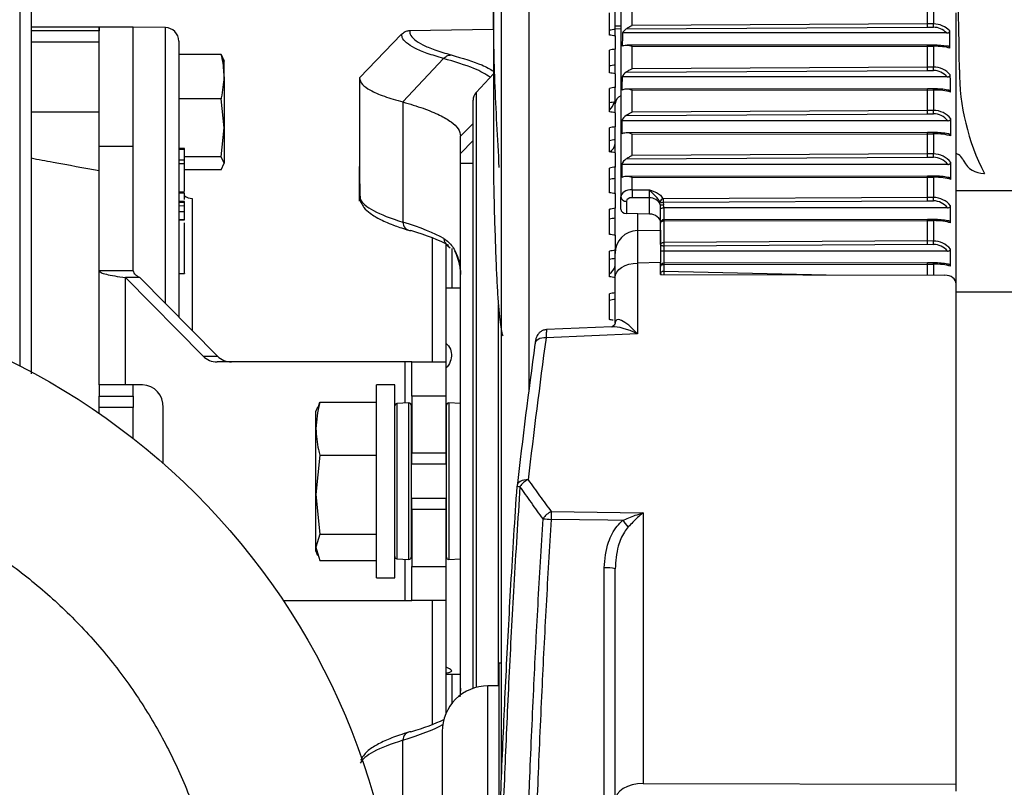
# Model space of a CAD drawing. Header units: millimetres. Extents: x 0 to 420, y 0 to 297.
# Tile 54 of 64: x 295.11 to 300.03, y 265.8 to 269.65. Entities that reach past the tile are written whole.
import ezdxf

# ---------------------------------------------------------------- set-up
doc = ezdxf.new("R2010")
doc.units = ezdxf.units.MM

msp = doc.modelspace()

# ---------------------------------------------------------------- linework, layer by layer
at = {"color": 7, "linetype": 'Continuous', "lineweight": 25}
for p, q in [((297.65515, 271.52652), (297.65515, 267.79363)), ((297.51791, 265.8444), (297.51791, 271.3844)), ((295.10612, 270.15069), (295.10612, 267.91275)), ((298.11517, 269.79106), (298.11517, 268.75914)), ((297.4781, 269.728), (297.4781, 268.96392)), ((298.17176, 269.61807), (298.17176, 269.73023)), ((299.65098, 269.6264), (299.65098, 269.73184)), ((299.68041, 269.73178), (299.68041, 269.62613)), ((298.05829, 269.56984), (298.05829, 269.68069)), ((298.08673, 269.59858), (298.08673, 269.68539)), ((299.79318, 268.3243), (299.79318, 269.68206)), ((295.5043, 269.61031), (295.16301, 269.61031)), ((295.67494, 269.61031), (295.5043, 269.61031)), ((295.5043, 269.61031), (295.5043, 269.59154)), ((295.5043, 269.01255), (295.5043, 269.61031)), ((295.8354, 269.60751), (295.67494, 269.61031)), ((295.67494, 269.01255), (295.67494, 269.61031)), ((295.67494, 269.01306), (295.67494, 269.61031)), ((295.8354, 268.22607), (295.8354, 269.60751)), ((298.14162, 269.60095), (299.65095, 269.60945)), ((299.65098, 269.6264), (298.17176, 269.61807)), ((299.65095, 269.60945), (299.68026, 269.60918)), ((299.68041, 269.62613), (299.65098, 269.6264)), ((295.5043, 269.59154), (295.16301, 269.59154)), ((297.01802, 269.57501), (296.80689, 269.35637)), ((297.05794, 269.59236), (297.05798, 269.59236)), ((297.05798, 269.59236), (297.4781, 269.59969)), ((298.08673, 269.60218), (298.11517, 269.60187)), ((298.08673, 269.56613), (298.08673, 269.60218)), ((298.08673, 269.56613), (298.08673, 269.49959)), ((299.74604, 269.58055), (298.12318, 269.58055)), ((295.5043, 269.53513), (295.16301, 269.53513)), ((295.90247, 269.53927), (295.90247, 268.15827)), ((299.65096, 269.52026), (298.14647, 269.51875)), ((298.17176, 269.51268), (299.65098, 269.51416)), ((298.17176, 269.40173), (298.17176, 269.51268)), ((299.68029, 269.52021), (299.65096, 269.52026)), ((299.65098, 269.41004), (299.65098, 269.51416)), ((299.65098, 269.51416), (299.68041, 269.51411)), ((299.68041, 269.51411), (299.68041, 269.40977)), ((296.11521, 269.47299), (295.90247, 269.47299)), ((296.11521, 269.47299), (296.13, 269.4399)), ((298.05829, 269.38033), (298.05829, 269.49479)), ((298.08673, 269.4199), (298.08673, 269.49959)), ((296.13, 269.36144), (296.13, 269.446)), ((297.22759, 269.45293), (297.02463, 269.23498)), ((298.08673, 269.37644), (298.08673, 269.4199)), ((299.65098, 269.41004), (298.17176, 269.40173)), ((299.68041, 269.40977), (299.65098, 269.41004)), ((296.13, 269.36144), (296.13, 269.10524)), ((297.4781, 269.37568), (297.39099, 269.28227)), ((298.08673, 269.37644), (298.08673, 269.30785)), ((299.74919, 269.36086), (298.12142, 269.36086)), ((298.14156, 269.38457), (299.65095, 269.39305)), ((299.65095, 269.39305), (299.68026, 269.39278)), ((296.80689, 269.35637), (296.80689, 269.35557)), ((296.80689, 269.35557), (296.80689, 268.91118)), ((297.39099, 269.28227), (297.39099, 266.30169)), ((298.05829, 269.1852), (298.05829, 269.30297)), ((298.08673, 269.23549), (298.08673, 269.30785)), ((299.65096, 269.30099), (298.14646, 269.29951)), ((298.17176, 269.29343), (299.65098, 269.29489)), ((298.17176, 269.18457), (298.17176, 269.29343)), ((299.68029, 269.30094), (299.65096, 269.30099)), ((299.65098, 269.19295), (299.65098, 269.29489)), ((299.65098, 269.29489), (299.68041, 269.29485)), ((299.68041, 269.29485), (299.68041, 269.19267)), ((296.11521, 269.24989), (295.90247, 269.24989)), ((296.13, 269.10524), (296.11521, 269.24989)), ((297.02463, 269.23498), (297.02463, 268.63298)), ((297.37571, 266.29706), (297.37571, 269.24348)), ((298.08673, 269.226), (298.08673, 269.23549)), ((298.08673, 269.18115), (298.08673, 269.226)), ((295.5043, 269.1837), (295.16301, 269.1837)), ((298.08673, 269.18115), (298.08673, 269.11071)), ((298.14176, 269.16754), (299.65095, 269.17609)), ((299.65098, 269.19295), (298.17176, 269.18457)), ((299.65095, 269.17609), (299.68026, 269.17581)), ((299.68041, 269.19267), (299.65098, 269.19295)), ((297.37571, 269.12787), (297.31314, 269.0633)), ((299.75173, 269.14066), (298.12016, 269.14066)), ((296.11521, 268.9606), (296.13, 269.10524)), ((296.13, 269.10524), (296.13, 268.9275)), ((298.05829, 268.98501), (298.05829, 269.10576)), ((298.08673, 269.04588), (298.08673, 269.11071)), ((299.65096, 269.0819), (298.14647, 269.08034)), ((298.17176, 269.07427), (299.65098, 269.0758)), ((298.17176, 268.9665), (298.17176, 269.07427)), ((299.68029, 269.08185), (299.65096, 269.0819)), ((299.65098, 268.97493), (299.65098, 269.0758)), ((299.65098, 269.0758), (299.68041, 269.07575)), ((299.68041, 269.07575), (299.68041, 268.97465)), ((297.31314, 268.97724), (297.31314, 269.0633)), ((297.31314, 268.97724), (297.37571, 269.04181)), ((298.08673, 268.9808), (298.08673, 269.04588)), ((295.67494, 269.01255), (295.5043, 269.01255)), ((295.5043, 268.38831), (295.5043, 269.01255)), ((295.67494, 268.38831), (295.67494, 269.01255)), ((295.93091, 269.00102), (295.90247, 269.00152)), ((295.93091, 268.99592), (295.90247, 268.99627)), ((295.93091, 268.99592), (295.93091, 269.00102)), ((295.93091, 268.9437), (295.93091, 268.99592)), ((298.08673, 268.9808), (298.08673, 268.9087)), ((299.65098, 268.97493), (298.17176, 268.9665)), ((299.68041, 268.97465), (299.65098, 268.97493)), ((295.93091, 268.9437), (295.90247, 268.94405)), ((295.93091, 268.92464), (295.90247, 268.92444)), ((296.11521, 268.9606), (295.93091, 268.9606)), ((295.93091, 268.92464), (295.93091, 268.9437)), ((295.93091, 268.78817), (295.93091, 268.92464)), ((296.13, 268.9275), (296.11521, 268.9606)), ((296.11521, 268.89441), (296.13, 268.9275)), ((297.31314, 266.26409), (297.31314, 268.92862)), ((297.31314, 268.92862), (297.37571, 268.92862)), ((299.75203, 268.92217), (298.12005, 268.92217)), ((298.1419, 268.94957), (299.65095, 268.95816)), ((299.65095, 268.95816), (299.68026, 268.95788)), ((296.11521, 268.89441), (295.93091, 268.89441)), ((296.80689, 268.73733), (296.80689, 268.91118)), ((298.05829, 268.78029), (298.05829, 268.90369)), ((298.08673, 268.85158), (298.08673, 268.9087)), ((299.933, 268.87654), (299.93539, 268.87654)), ((298.08673, 268.77594), (298.08673, 268.85158)), ((299.65096, 268.86388), (298.14648, 268.86228)), ((298.17176, 268.85621), (299.65098, 268.85779)), ((298.17176, 268.79532), (298.17176, 268.85621)), ((299.68029, 268.86383), (299.65096, 268.86388)), ((299.65098, 268.75658), (299.65098, 268.85779)), ((299.65098, 268.85779), (299.68041, 268.85774)), ((299.68041, 268.85774), (299.68041, 268.7563)), ((295.93091, 268.78263), (295.90247, 268.78312)), ((295.93091, 268.77822), (295.90247, 268.77859)), ((298.08673, 268.77594), (298.08673, 268.70237)), ((298.17176, 268.79532), (298.25767, 268.79446)), ((325.38999, 268.78958), (299.79318, 268.78958)), ((295.93091, 268.73635), (295.90247, 268.73685)), ((295.93091, 268.73125), (295.90247, 268.7316)), ((295.93091, 268.73125), (295.93091, 268.73635)), ((295.93091, 268.71352), (295.93091, 268.73125)), ((295.96954, 268.75195), (295.96954, 268.09046)), ((298.11517, 268.6983), (298.11517, 268.75914)), ((298.14312, 268.73735), (298.14312, 268.67621)), ((298.25837, 268.75439), (298.17141, 268.75526)), ((298.25837, 268.67337), (298.25837, 268.75439)), ((298.31237, 268.72195), (298.31103, 268.7345)), ((299.65098, 268.75658), (298.32703, 268.74903)), ((298.32712, 268.73229), (299.65095, 268.73983)), ((298.32712, 268.73229), (298.32887, 268.71951)), ((299.65095, 268.73983), (299.68026, 268.73955)), ((299.68041, 268.7563), (299.65098, 268.75658)), ((295.93091, 268.71352), (295.90247, 268.71387)), ((295.93091, 268.68514), (295.90247, 268.68468)), ((295.93091, 268.68514), (295.93091, 268.71352)), ((295.93091, 268.64555), (295.93091, 268.68514)), ((298.05829, 268.57162), (298.05829, 268.69732)), ((298.08673, 268.65312), (298.08673, 268.70237)), ((298.25837, 268.67337), (298.14312, 268.67621)), ((298.19851, 268.67484), (298.19851, 268.59027)), ((298.31426, 268.62796), (298.31426, 268.69903)), ((299.75118, 268.70484), (298.33132, 268.70484)), ((298.33132, 268.70484), (298.33132, 268.64502)), ((295.93091, 268.64555), (295.90247, 268.6451)), ((295.90247, 268.6437), (295.93091, 268.64419)), ((295.93091, 268.64419), (295.93091, 268.64555)), ((298.08673, 268.56713), (298.08673, 268.65312)), ((298.31426, 268.52005), (298.31426, 268.62796)), ((298.33123, 268.63892), (299.65098, 268.64034)), ((298.33123, 268.63892), (298.33123, 268.53102)), ((299.65096, 268.64643), (298.3313, 268.64502)), ((299.68029, 268.64638), (299.65096, 268.64643)), ((299.65098, 268.53852), (299.65098, 268.64034)), ((299.65098, 268.64034), (299.68041, 268.64028)), ((299.68041, 268.64028), (299.68041, 268.53824)), ((298.19851, 268.59027), (298.31426, 268.59228)), ((297.17212, 267.9323), (297.17212, 268.55354)), ((297.23919, 268.52454), (297.23919, 267.9323)), ((298.08673, 268.56713), (298.08673, 268.4923)), ((299.65098, 268.53852), (298.33123, 268.53102)), ((298.33132, 268.51422), (299.65095, 268.52172)), ((299.65095, 268.52172), (299.68026, 268.52144)), ((299.68041, 268.53824), (299.65098, 268.53852)), ((297.24717, 268.51515), (297.2508, 268.51316)), ((297.25079, 268.51314), (297.26142, 268.5041)), ((297.27122, 268.30203), (297.27122, 268.50026)), ((298.05829, 268.35955), (298.05829, 268.48722)), ((298.08673, 268.47655), (298.08673, 268.49571)), ((298.08673, 268.45105), (298.08673, 268.47655)), ((298.33132, 268.51422), (298.33132, 268.48777)), ((299.7504, 268.48777), (298.33132, 268.48777)), ((298.33132, 268.48777), (298.33132, 268.42756)), ((299.76566, 268.41224), (299.76566, 268.49794)), ((298.31426, 268.42985), (298.19851, 268.42785)), ((298.19851, 268.42785), (298.19851, 268.074)), ((298.31426, 268.3703), (298.31426, 268.42985)), ((298.33123, 268.42146), (299.65098, 268.42284)), ((299.65096, 268.42894), (298.3313, 268.42756)), ((299.68029, 268.42889), (299.65096, 268.42894)), ((299.65098, 268.42284), (299.68041, 268.42279)), ((299.65098, 268.36742), (299.65098, 268.42284)), ((295.5043, 267.81854), (295.5043, 268.38831)), ((295.67494, 268.38831), (295.5043, 268.38831)), ((295.90247, 268.37484), (295.93091, 268.37533)), ((298.33123, 268.42146), (298.33123, 268.3875)), ((298.33123, 268.3875), (299.14288, 268.36852)), ((299.68041, 268.42279), (299.68041, 268.36736)), ((296.02428, 267.96219), (295.63567, 268.3551)), ((295.63567, 267.81854), (295.63567, 268.3551)), ((295.70779, 268.3551), (295.63567, 268.3551)), ((296.0964, 267.96219), (295.70779, 268.3551)), ((298.08673, 268.12594), (298.08673, 268.35473)), ((298.31426, 268.3703), (299.7373, 268.36724)), ((299.79318, 265.81804), (299.79318, 268.3243)), ((297.31314, 268.30203), (297.23919, 268.30203)), ((325.38999, 268.2816), (299.79318, 268.2816)), ((298.05829, 268.14467), (298.05829, 268.27396)), ((297.50263, 266.30926), (297.50263, 268.22025)), ((298.07044, 268.10891), (297.74406, 268.0942)), ((298.19851, 268.074), (297.74105, 268.05339)), ((296.02428, 267.96219), (296.0964, 267.96219)), ((297.03598, 267.9323), (296.09394, 267.9323)), ((297.06882, 267.9323), (297.03598, 267.9323)), ((297.03598, 267.72596), (297.03598, 267.9323)), ((297.06882, 267.9323), (297.23947, 267.9323)), ((297.06882, 267.76166), (297.06882, 267.9323)), ((297.23947, 267.9323), (297.23947, 267.76166)), ((295.63567, 267.81854), (295.5043, 267.81854)), ((295.5043, 267.81854), (295.5043, 267.76166)), ((295.72144, 267.81854), (295.63567, 267.81854)), ((295.67494, 267.76166), (295.67494, 267.81854)), ((296.9835, 267.81854), (296.89249, 267.81854)), ((296.89249, 267.33504), (296.89249, 267.81854)), ((296.9835, 267.33504), (296.9835, 267.81854)), ((295.5043, 267.70477), (295.5043, 267.76166)), ((295.5043, 267.76166), (295.67494, 267.76166)), ((295.67494, 267.76166), (295.67494, 267.70477)), ((297.23947, 267.76166), (297.06882, 267.76166)), ((297.06882, 267.76166), (297.06882, 267.47725)), ((297.23947, 267.76166), (297.23947, 267.47725)), ((295.5043, 267.67459), (295.5043, 267.70477)), ((295.67494, 267.70477), (295.5043, 267.70477)), ((295.67494, 267.54866), (295.67494, 267.70477)), ((295.82455, 267.42421), (295.82455, 267.70477)), ((296.59693, 267.70653), (296.58912, 267.68508)), ((296.58912, 267.5989), (296.58912, 267.68508)), ((296.60083, 267.7051), (296.60883, 267.7317)), ((296.60883, 267.7317), (296.89249, 267.7317)), ((297.05401, 267.7269), (296.99428, 267.72377)), ((296.99428, 267.72377), (296.99428, 266.94632)), ((297.05401, 266.94319), (297.05401, 267.7269)), ((297.06598, 267.71554), (297.06598, 266.95455)), ((297.24231, 267.33504), (297.24231, 267.71554)), ((297.31314, 267.72382), (297.25429, 267.7269)), ((297.25429, 267.7269), (297.25429, 267.33504)), ((295.50177, 267.67633), (295.5043, 267.67633)), ((297.06882, 267.68202), (297.06598, 267.68202)), ((297.24231, 267.68202), (297.23947, 267.68202)), ((296.58912, 267.26777), (296.58912, 267.5989)), ((296.60883, 267.4661), (296.58912, 267.26777)), ((296.60883, 267.4661), (296.89249, 267.4661)), ((297.06882, 267.47725), (297.23947, 267.47725)), ((297.06882, 267.42037), (297.06882, 267.47725)), ((297.23947, 267.47725), (297.23947, 267.42037)), ((297.23947, 267.42037), (297.06882, 267.42037)), ((296.89249, 266.85155), (296.89249, 267.33504)), ((296.9835, 266.85155), (296.9835, 267.33504)), ((297.24231, 266.95455), (297.24231, 267.33504)), ((297.25429, 267.33504), (297.25429, 266.94319)), ((297.59585, 267.3097), (297.59594, 267.30973)), ((296.58912, 267.26777), (296.60883, 267.06944)), ((296.58912, 267.00391), (296.58912, 267.26777)), ((297.06882, 267.19284), (297.06882, 267.24972)), ((297.06882, 267.24972), (297.23947, 267.24972)), ((297.23947, 267.24972), (297.23947, 267.19284)), ((297.23947, 267.19284), (297.06882, 267.19284)), ((297.06882, 267.19284), (297.06882, 266.90843)), ((297.23947, 267.19284), (297.23947, 266.90843)), ((297.76727, 267.18249), (298.22645, 267.17611)), ((298.22645, 267.17611), (298.22645, 265.82141)), ((296.60883, 267.06944), (296.58912, 267.00391)), ((296.60883, 267.06944), (296.89249, 267.06944)), ((296.58912, 267.00391), (296.60883, 266.93838)), ((296.58912, 266.985), (296.58912, 267.00391)), ((296.58912, 266.985), (296.59693, 266.96356)), ((296.99428, 266.94632), (297.05401, 266.94319)), ((297.06598, 266.98806), (297.06882, 266.98806)), ((297.23947, 266.98806), (297.24231, 266.98806)), ((297.25429, 266.94319), (297.31314, 266.94627)), ((296.60883, 266.93838), (296.89249, 266.93838)), ((297.03598, 266.73778), (297.03598, 266.94413)), ((297.06882, 266.90843), (297.23947, 266.90843)), ((297.06882, 266.73778), (297.06882, 266.90843)), ((297.23947, 266.90843), (297.23947, 266.73778)), ((298.03183, 265.66034), (298.03183, 266.90039)), ((298.08673, 265.73188), (298.08673, 266.89594)), ((296.89249, 266.85155), (296.9835, 266.85155)), ((296.42467, 266.73778), (297.03598, 266.73778)), ((297.03598, 266.73778), (297.06882, 266.73778)), ((297.23947, 266.73778), (297.06882, 266.73778)), ((297.17212, 266.11654), (297.17212, 266.73778)), ((297.23919, 266.73778), (297.23919, 266.16926)), ((297.51791, 266.42303), (297.50654, 266.42303)), ((297.50654, 265.54985), (297.50654, 266.42303)), ((297.23919, 266.36805), (297.31314, 266.36805)), ((297.27122, 266.22347), (297.27122, 266.36805)), ((297.50654, 266.30926), (297.44965, 266.30926)), ((297.44965, 265.57922), (297.44965, 266.30926)), ((297.22168, 266.08174), (297.22168, 265.5698)), ((297.02463, 265.4351), (297.02463, 266.0371)), ((298.22645, 265.82141), (299.79318, 265.81804)), ((299.79318, 265.78148), (299.79318, 265.81804))]:
    msp.add_line(p, q, dxfattribs=at)
at = {"color": 7, "linetype": 'Continuous', "lineweight": 25, "flags": 128}
for points in [[(299.79318, 268.97879), (299.79617, 268.97711), (299.80583, 268.97135)], [(298.31426, 268.62796), (298.31458, 268.63009), (298.31555, 268.63214), (298.31711, 268.63403), (298.31922, 268.63569), (298.3218, 268.63706), (298.32473, 268.63807), (298.32792, 268.6387), (298.33123, 268.63892)], [(298.31426, 268.52005), (298.31458, 268.52219), (298.31555, 268.52424), (298.31711, 268.52613), (298.31922, 268.52779), (298.3218, 268.52915), (298.32473, 268.53017), (298.32792, 268.5308), (298.33123, 268.53102)], [(298.31426, 268.52005), (298.31459, 268.51892), (298.31556, 268.51782), (298.31713, 268.51681), (298.31926, 268.51593), (298.32184, 268.5152), (298.32479, 268.51466), (298.32799, 268.51433), (298.33132, 268.51422)], [(298.08673, 268.35473), (298.08887, 268.36884), (298.0952, 268.38242), (298.10549, 268.39496), (298.11935, 268.40599), (298.13626, 268.41509), (298.15559, 268.42192), (298.1766, 268.42623), (298.19851, 268.42785)], [(298.31426, 268.41049), (298.31458, 268.41262), (298.31555, 268.41467), (298.31711, 268.41657), (298.31922, 268.41823), (298.3218, 268.41959), (298.32473, 268.42061), (298.32792, 268.42124), (298.33123, 268.42146)], [(298.31426, 268.37653), (298.31458, 268.37866), (298.31555, 268.38071), (298.31711, 268.3826), (298.31922, 268.38426), (298.3218, 268.38563), (298.32473, 268.38664), (298.32792, 268.38728), (298.33123, 268.3875)], [(297.74105, 268.05339), (297.73016, 268.05345), (297.71971, 268.05214), (297.7101, 268.04951), (297.70169, 268.04564), (297.6948, 268.04069), (297.68968, 268.03485), (297.68654, 268.02832), (297.68548, 268.02137)], [(297.65161, 267.34245), (297.6407, 267.34238), (297.63023, 267.34094), (297.62061, 267.33818), (297.61218, 267.33421), (297.60528, 267.32917), (297.60016, 267.32326), (297.597, 267.3167), (297.59609, 267.3124)], [(298.12396, 267.13889), (298.05013, 267.13992), (297.76628, 267.1439)], [(296.81406, 265.93862), (296.81412, 265.93876), (296.81495, 265.94067)]]:
    msp.add_lwpolyline(points, dxfattribs=at)
at = {"color": 7, "linetype": 'Continuous', "lineweight": 25}
msp.add_circle((293.51343, 264.79812), 3.49823, dxfattribs=at)
for centre, radius, start, end in [((291.27757, 269.39606), 8.53227, 0, 2.739125), ((295.83421, 269.53927), 0.06826, 0, 89), ((295.40985, 269.65517), 4.27066, 359.38296, 359.61038), ((299.56705, 269.51492), 0.11337, 359.59098, 2.67289), ((295.43253, 269.4385), 4.24798, 359.38332, 359.61254), ((300.94747, 269.39606), 1.13764, 180, 207.17239), ((297.43259, 269.24348), 0.05688, 137, 180), ((298.13774, 269.22034), 0.05132, 116.08574, 173.66517), ((299.56702, 269.29565), 0.11339, 359.59521, 2.67638), ((298.00141, 269.25821), 0.08532, 311.81031, 344.16847), ((295.35989, 269.2224), 4.32063, 359.38213, 359.6057), ((299.56711, 269.07658), 0.11331, 359.58187, 2.66542), ((298.03562, 269.03086), 0.05138, 296.68819, 354.11912), ((295.3066, 269.00512), 4.37392, 359.38123, 359.60083), ((299.77574, 268.92308), 0.05688, 26.59793, 58.05956), ((300.58953, 269.33056), 0.85323, 206.59793, 207.39631), ((299.933, 268.9903), 0.11376, 207.39631, 270), ((299.56717, 268.85858), 0.11324, 359.57246, 2.65777), ((299.6989, 268.76204), 1.52751, 178.75169, 180.25459), ((295.97073, 268.82019), 0.06826, 234.31467, 269), ((296.85331, 268.74731), 0.04233, 179.8111, 204.79027), ((298.14055, 268.76288), 0.02566, 188.3936, 275.73126), ((298.26149, 268.69841), 0.05606, 24.82152, 93.19175), ((298.33073, 268.72887), 0.0205, 100.40609, 164.04784), ((298.32218, 268.75595), 0.02417, 242.51214, 281.78801), ((298.32347, 268.73999), 0.02118, 238.40416, 284.78018), ((305.63359, 268.77964), 7.30662, 180.240052, 180.371367), ((295.29652, 268.78691), 4.384, 359.38106, 359.59992), ((297.06526, 268.63114), 0.04067, 177.40105, 269.52064), ((298.33132, 268.62796), 0.01706, 90.06129, 180), ((298.51981, 268.63977), 0.18858, 178.40565, 180.25792), ((299.56719, 268.64113), 0.11323, 359.57071, 2.65636), ((298.20048, 268.47654), 0.11375, 90.99354, 179.99384), ((297.2717, 268.5495), 0.04193, 179.05311, 240.13497), ((305.58192, 268.56117), 7.25075, 180.238228, 180.371025), ((295.33004, 268.56839), 4.35047, 359.38163, 359.60296), ((298.33132, 268.41049), 0.01706, 90.06015, 180), ((298.51988, 268.4223), 0.18865, 178.40281, 180.25442), ((299.56715, 268.42363), 0.11327, 359.57656, 2.6611), ((298.03548, 268.42088), 0.05152, 296.27274, 354.07143), ((298.32509, 268.37666), 0.01083, 180.68116, 215.97737), ((298.89592, 268.36325), 0.56521, 177.54119, 179.28886), ((296.09476, 268.03034), 0.09804, 224.03594, 269.51763), ((296.16688, 268.03034), 0.09804, 224.03594, 269.51763), ((295.71584, 267.70985), 0.10883, 357.32466, 87.04786), ((296.99488, 267.71241), 0.01138, 93, 180), ((297.0546, 267.71554), 0.01138, 0, 93), ((297.25369, 267.71554), 0.01138, 87, 180), ((297.68773, 267.25654), 0.09319, 112.80397, 146.22708), ((297.6526, 267.30589), 0.05688, 173.43652, 176.165), ((297.61996, 267.48971), 0.18162, 262.36963, 266.93833), ((297.80498, 267.09647), 0.09392, 113.6712, 147.34741), ((297.83099, 268.20444), 1.0625, 264.32362, 266.50807), ((299.10566, 267.12876), 1.33947, 177.70107, 179.352), ((297.53845, 266.60162), 0.79466, 39.39697, 42.5397), ((296.99488, 266.95768), 0.01138, 180, 267), ((297.0546, 266.95455), 0.01138, 267, 0), ((297.25369, 266.95455), 0.01138, 180, 273), ((298.04515, 266.72405), 0.17685, 76.40149, 94.31832), ((297.44921, 266.08174), 0.22753, 89.88798, 180), ((297.06526, 266.03895), 0.04067, 90.47936, 182.59895)]:
    msp.add_arc(centre, radius, start, end, dxfattribs=at)
for centre, major_axis, ratio, start_param, end_param in [((298.06773, 269.65926), (1.6304, 0.01926), 0.0267222, 4.723726, 4.7411739), ((299.65095, 269.61543), (0.00003, 0.01706), 0.0007028, 4.3542109, 5.4105334), ((299.67942, 269.50515), (0, 0.10403), 0.9295464, 5.523124, 6.2744587), ((299.67942, 269.51113), (0, 0.115), 0.9892736, 5.4751629, 6.2744587), ((302.39827, 268.03227), (23.80432, 3.55097), 0.0921007, 1.7391705, 1.7403854), ((302.58458, 266.61027), (24.74494, -3.69129), 0.0921007, 1.7673014, 1.7684703), ((298.17205, 267.11904), (0, 4.81249), 0.0118196, 1.0338855, 1.0497372), ((298.17205, 269.54925), (0, 0.06119), 0.9295464, 0.564546, 1.0338855), ((299.67942, 262.9404), (0, 9.62499), 0.0118196, 5.462898, 5.4751629), ((298.17205, 269.50928), (0.05688, 0), 0.1911435, 2.1263432, 2.6205335), ((299.65095, 269.5032), (0.00001, 0.01706), 0.0019985, 5.4105159, 6.4486005), ((299.67942, 269.5015), (0.0967, 0), 0.1911435, 0.7951309, 1.5620697), ((299.67942, 269.48466), (0.11376, 0), 0.2588901, 0.7505091, 1.5620697), ((302.58458, 268.08346), (24.74518, 3.80645), 0.0844339, 1.7405759, 1.7417448), ((302.39827, 268.05501), (23.80456, 3.66176), 0.0844339, 1.7399212, 1.7411361), ((299.65095, 269.39907), (0.00003, 0.01706), 0.0007068, 4.3515397, 5.4105335), ((299.67942, 269.29504), (0, 0.11474), 0.9915215, 5.4377306, 6.2744587), ((302.58458, 266.58663), (24.74518, -3.80645), 0.0844339, 1.7665507, 1.7677196), ((298.17205, 267.66062), (0, 3.73077), 0.0152467, 1.0975985, 1.1173753), ((298.17205, 269.33304), (0, 0.06104), 0.9318818, 0.5658604, 1.0975985), ((299.67942, 269.28901), (0, 0.10377), 0.9318818, 5.4772143, 6.2744587), ((299.67942, 264.42124), (0, 7.46153), 0.0152467, 5.422348, 5.4377306), ((302.58458, 268.10505), (24.74546, 3.91122), 0.0765639, 1.7414624, 1.7426312), ((298.17205, 269.29016), (0.05688, 0), 0.1883815, 2.1250228, 2.6881716), ((299.65095, 269.28392), (0.00001, 0.01706), 0.0020025, 5.4105157, 6.4459291), ((299.67942, 269.2825), (0.0967, 0), 0.1883815, 0.7455815, 1.5620697), ((299.67942, 269.26566), (0.11376, 0), 0.2565424, 0.709959, 1.5620697), ((302.39827, 268.07578), (23.80482, 3.76254), 0.0765639, 1.7408076, 1.7420225), ((302.58458, 266.56504), (24.74546, -3.91122), 0.0765639, 1.7656643, 1.7668331), ((298.17205, 269.11547), (0, 0.06153), 0.9245263, 0.5617091, 1.1488968), ((299.65095, 269.18198), (0.00003, 0.01706), 0.0006943, 4.3599709, 5.4105332), ((299.67942, 269.07122), (0, 0.10459), 0.9245263, 5.4384327, 6.2744587), ((299.67942, 269.07711), (0, 0.11556), 0.9844382, 5.4059622, 6.2744587), ((298.17205, 263.82046), (0, 12.99214), 0.0043782, 1.1488968, 1.1544199), ((299.67942, 252.53953), (0, 25.98428), 0.0043782, 5.4016574, 5.4059622), ((302.58458, 268.12452), (24.74575, 4.0054), 0.0685118, 1.7424743, 1.7436431), ((298.17205, 269.07058), (0.05688, 0), 0.1970697, 2.1291879, 2.7252162), ((299.65095, 269.06483), (0.00001, 0.01706), 0.0019898, 5.4105162, 6.4543607), ((299.67942, 269.06254), (0.0967, 0), 0.1970697, 0.7207132, 1.5620697), ((299.67942, 269.04572), (0.11376, 0), 0.2639274, 0.6892685, 1.5620697), ((302.39827, 268.09451), (23.8051, 3.85315), 0.0685118, 1.7418196, 1.7430345), ((302.58458, 266.54556), (24.74575, -4.0054), 0.0685118, 1.7646523, 1.7658212), ((299.65095, 268.96396), (0.00003, 0.01706), 0.0006854, 4.3659364, 5.410533), ((299.67942, 268.8585), (0, 0.11615), 0.9794465, 5.4022216, 6.2744587), ((298.17205, 268.89711), (0, 0.06187), 0.9193496, 0.5587672, 1.1536638), ((298.17205, 275.6914), (0, 16.70835), 0.0034044, 1.9879288, 1.9922023), ((299.67942, 268.85271), (0, 0.10518), 0.9193496, 5.4337982, 6.2744587), ((299.67942, 290.19908), (0, 33.41671), 0.0034044, 4.0192256, 4.0225564), ((302.49507, 268.79859), (4.5938, -3.44185), 0.9746097, 3.7840222, 3.802398), ((302.58458, 268.14184), (24.74604, 4.08885), 0.0602982, 1.7436004, 1.7447693), ((302.39827, 268.11117), (23.80538, 3.93342), 0.0602982, 1.7429457, 1.7441606), ((298.17205, 268.85223), (0.05688, 0), 0.2031655, 2.1321303, 2.7201867), ((299.65095, 268.84682), (0.00001, 0.01706), 0.0019809, 5.4105165, 6.4603264), ((299.67942, 268.84392), (0.0967, 0), 0.2031655, 0.7255338, 1.5620697), ((299.67942, 268.82712), (0.11376, 0), 0.2691089, 0.6931634, 1.5620697), ((302.58458, 266.52825), (24.74604, -4.08885), 0.0602982, 1.7635262, 1.7646951), ((298.17205, 268.75876), (0.05688, -0.00065), 0.6427387, 1.5833545, 3.1489148), ((298.25738, 268.77619), (-0.00057, 0.02845), 0.0304294, 3.8387796, 5.4094846), ((302.49507, 268.66644), (5.68817, -0.09956), 0.0824453, 3.1809864, 3.4206192), ((298.17156, 268.73697), (0.02844, -0.00065), 0.6425919, 1.5906702, 3.1562305), ((298.25738, 268.68997), (0, 0.1252), 0.454325, 4.712389, 4.9706211), ((298.25738, 268.6842), (0, 0.13827), 0.5347855, 4.8620712, 4.9706211), ((299.65095, 268.74561), (0.00003, 0.01706), 0.0006837, 4.3670436, 5.4105329), ((299.67942, 268.63427), (0, 0.10529), 0.9183913, 5.4469469, 6.2744587), ((299.67942, 268.64004), (0, 0.11626), 0.9785218, 5.4131081, 6.2744587), ((302.58458, 268.15694), (24.74633, 4.16143), 0.0519439, 1.7448285, 1.7459973), ((298.14361, 268.69798), (0.02843, -0.00077), 0.7658112, 3.1623765, 4.7157195), ((298.25738, 268.62982), (0.05687, -0.00154), 0.7658112, 0.0207838, 1.5741269), ((298.33132, 268.6863), (0, 0.01854), 0.9203687, 0, 0.0484721), ((299.67942, 283.81556), (0, 23.42015), 0.0048575, 4.0068828, 4.0116698), ((289.7763, 268.58807), (7.53683, -0.13369), 0.0835378, 0.150351, 0.2790654), ((302.39827, 268.1257), (23.80566, 4.00324), 0.0519439, 1.7441737, 1.7453886), ((299.65095, 268.62937), (0.00001, 0.01706), 0.0019792, 5.4105166, 6.4614337), ((299.67942, 268.62635), (0.0967, 0), 0.2042924, 0.7405121, 1.5620697), ((299.67942, 268.60956), (0.11376, 0), 0.2700667, 0.7055061, 1.5620697), ((289.77556, 268.54556), (7.57949, -0.13368), 0.0830679, 0.1642942, 0.2790486), ((302.58458, 266.51315), (24.74633, -4.16143), 0.0519439, 1.7622982, 1.763467), ((299.65095, 268.52755), (0.00003, 0.01706), 0.0006893, 4.3633342, 5.4105331), ((299.67942, 268.41652), (0, 0.10492), 0.921605, 5.4589005, 6.2744587), ((299.67942, 268.42235), (0, 0.11589), 0.9816219, 5.4228981, 6.2744587), ((302.58458, 268.16979), (24.74659, 4.22302), 0.0434694, 1.7461454, 1.7473142), ((298.33132, 268.48435), (0.01706, 0), 0.2005116, 1.5707963, 3.1415927), ((302.39827, 268.13806), (23.80591, 4.06249), 0.0434694, 1.7454906, 1.7467055), ((299.65095, 268.41188), (0.00001, 0.01706), 0.0019847, 5.4105164, 6.4577241), ((299.67942, 268.40924), (0.0967, 0), 0.2005116, 0.7465115, 1.5620697), ((299.67942, 268.39244), (0.11376, 0), 0.266853, 0.7105091, 1.5620697), ((302.58458, 266.5003), (24.74659, -4.22302), 0.0434694, 1.7609813, 1.7621501), ((299.7363, 268.32366), (0.05687, 0.00154), 0.7658112, 6.2624015, 7.8157445), ((302.58458, 268.18035), (24.74682, 4.27354), 0.034895, 1.7475374, 1.7487062), ((302.39827, 268.14822), (23.80613, 4.11109), 0.034895, 1.7468826, 1.7480975), ((302.58458, 266.48973), (24.74682, -4.27354), 0.034895, 1.7600255, 1.7607581), ((298.20049, 268.00089), (-0.10789, 0.1411), 0.2558144, 5.0527129, 6.6060559), ((298.20049, 268.00089), (0.16518, -0.09255), 0.3384497, 1.770018, 2.6426355), ((354.2565, 264.15072), (56.81263, 1.5421), 0.7658112, 3.0163986, 3.0327834), ((354.2575, 264.11416), (56.86953, 1.5421), 0.7658117, 3.0164193, 3.0328041), ((289.7763, 266.08201), (7.53683, 0.13369), 0.0835378, 6.0041199, 6.1281069), ((289.77556, 266.12452), (7.57949, 0.13368), 0.0830679, 6.0041367, 6.0994634), ((302.49507, 266.00365), (5.68817, 0.09956), 0.0824453, 2.8625661, 3.1021989), ((298.22893, 265.72998), (0.14219, -0.00324), 0.6425919, 1.6028875, 3.1562305)]:
    msp.add_ellipse(centre, major_axis=major_axis, ratio=ratio, start_param=start_param, end_param=end_param, dxfattribs=at)
for points, knots in [([(297.50688, 268.90724), (297.4987, 269.05251), (297.48235, 269.34299), (297.47594, 269.73534), (297.48248, 270.09177), (297.49873, 270.28796), (297.50688, 270.38629)], [0, 0, 0, 0, 0.250907, 0.5017467, 0.7502899, 1, 1, 1, 1]), ([(295.16301, 270.09381), (295.16301, 270.08985), (295.16301, 270.08182), (295.16301, 270.01558), (295.16301, 269.91532), (295.16301, 269.78881), (295.16301, 269.64702), (295.16301, 269.4802), (295.16301, 269.28922), (295.16301, 269.07762), (295.16301, 268.8489), (295.16301, 268.60631), (295.16301, 268.32838), (295.16301, 268.08259), (295.16301, 267.91893), (295.16301, 267.87246)], [0, 0, 0, 0, 0.0887266, 0.180201, 0.2742405, 0.3477647, 0.421281, 0.4963697, 0.5714503, 0.6465389, 0.7216195, 0.7951437, 0.86866, 0.9627066, 1, 1, 1, 1]), ([(298.14162, 269.60095), (298.14642, 269.60412), (298.15609, 269.61051), (298.16643, 269.6158), (298.17165, 269.61803), (298.17176, 269.61807)], [0, 0, 0, 0, 0.49098, 0.9897514, 1, 1, 1, 1]), ([(297.01805, 269.57503), (297.02382, 269.57979), (297.03457, 269.58864), (297.04951, 269.59206), (297.0569, 269.59232), (297.05794, 269.59236)], [0, 0, 0, 0, 0.4998107, 0.9298889, 1, 1, 1, 1]), ([(297.22759, 269.45293), (297.19915, 269.46128), (297.14215, 269.47802), (297.08155, 269.50402), (297.03973, 269.53061), (297.02005, 269.55434), (297.0186, 269.56927), (297.01805, 269.57503)], [0, 0, 0, 0, 0.21562091, 0.43203555, 0.64766207, 0.86408096, 1, 1, 1, 1]), ([(297.05798, 269.59236), (297.05851, 269.58661), (297.05988, 269.57176), (297.07931, 269.5481), (297.12064, 269.52164), (297.18075, 269.4957), (297.23726, 269.47902), (297.26557, 269.47066)], [0, 0, 0, 0, 0.1361498, 0.3517185, 0.5680787, 0.783643, 1, 1, 1, 1]), ([(299.74604, 269.58055), (299.74826, 269.58067), (299.75205, 269.58086), (299.75693, 269.58271), (299.76005, 269.58527), (299.7615, 269.5881), (299.76162, 269.58986), (299.76166, 269.59059)], [0, 0, 0, 0, 0.29055457, 0.49460251, 0.700157, 0.87604951, 1, 1, 1, 1]), ([(298.17176, 269.51268), (298.17165, 269.51273), (298.1666, 269.51483), (298.15642, 269.51847), (298.14688, 269.5185), (298.14205, 269.51852)], [0, 0, 0, 0, 0.0104052, 0.4999062, 1, 1, 1, 1]), ([(299.76262, 269.50475), (299.76249, 269.50582), (299.76223, 269.50796), (299.76016, 269.51079), (299.75681, 269.51304), (299.75231, 269.51446), (299.74888, 269.51462), (299.74713, 269.51469)], [0, 0, 0, 0, 0.1838334, 0.3683481, 0.5433482, 0.7678068, 1, 1, 1, 1]), ([(296.13, 269.36144), (296.12817, 269.39115), (296.12587, 269.42857), (296.11704, 269.4654), (296.11521, 269.47299)], [0, 0, 0, 0, 0.7938143, 1, 1, 1, 1]), ([(297.26557, 269.47066), (297.32236, 269.45405), (297.41311, 269.42751), (297.4604, 269.39951), (297.4781, 269.38903)], [0, 0, 0, 0, 0.62585615, 1, 1, 1, 1]), ([(297.4625, 269.35896), (297.43847, 269.37364), (297.38577, 269.40582), (297.28332, 269.43633), (297.22759, 269.45293)], [0, 0, 0, 0, 0.456069, 1, 1, 1, 1]), ([(296.11521, 269.24989), (296.11569, 269.25184), (296.12472, 269.28861), (296.12743, 269.32602), (296.13, 269.36144)], [0, 0, 0, 0, 0.0529743, 1, 1, 1, 1]), ([(298.14156, 269.38457), (298.14634, 269.38773), (298.15603, 269.39414), (298.1664, 269.39945), (298.17165, 269.40169), (298.17176, 269.40173)], [0, 0, 0, 0, 0.4889557, 0.9897739, 1, 1, 1, 1]), ([(299.74919, 269.36086), (299.75128, 269.36097), (299.75495, 269.36117), (299.75973, 269.363), (299.76286, 269.36559), (299.76437, 269.3685), (299.76449, 269.37036), (299.76455, 269.37115)], [0, 0, 0, 0, 0.27408509, 0.47925513, 0.68576326, 0.86474978, 1, 1, 1, 1]), ([(296.80689, 269.35557), (296.8097, 269.34471), (296.81511, 269.32382), (296.85899, 269.29298), (296.92469, 269.26347), (296.99191, 269.24431), (297.02463, 269.23498)], [0, 0, 0, 0, 0.26022739, 0.50007261, 0.75663822, 1, 1, 1, 1]), ([(298.17176, 269.29343), (298.17165, 269.29348), (298.16663, 269.29557), (298.15647, 269.2992), (298.14694, 269.29925), (298.14212, 269.29928)], [0, 0, 0, 0, 0.0104286, 0.4988055, 1, 1, 1, 1]), ([(299.7657, 269.28468), (299.76556, 269.2858), (299.76529, 269.28804), (299.76313, 269.29099), (299.7599, 269.29315), (299.75559, 269.2946), (299.75232, 269.29476), (299.75046, 269.29486)], [0, 0, 0, 0, 0.1918486, 0.3844512, 0.5660652, 0.7531661, 1, 1, 1, 1]), ([(297.02463, 269.23498), (297.05962, 269.22444), (297.13112, 269.20289), (297.21051, 269.16951), (297.26867, 269.13527), (297.30593, 269.09997), (297.31068, 269.07578), (297.31314, 269.0633)], [0, 0, 0, 0, 0.1936363, 0.3957127, 0.5934258, 0.7902057, 1, 1, 1, 1]), ([(298.14176, 269.16754), (298.14657, 269.17072), (298.15621, 269.17708), (298.1665, 269.18233), (298.17165, 269.18452), (298.17176, 269.18457)], [0, 0, 0, 0, 0.49503025, 0.98970257, 1, 1, 1, 1]), ([(299.75173, 269.14066), (299.75373, 269.14077), (299.75731, 269.14097), (299.762, 269.14277), (299.76514, 269.14536), (299.7667, 269.14829), (299.76684, 269.15017), (299.7669, 269.15099)], [0, 0, 0, 0, 0.2629214, 0.4692637, 0.6767785, 0.8593994, 1, 1, 1, 1]), ([(298.17176, 269.07427), (298.17165, 269.07432), (298.16656, 269.07644), (298.15632, 269.08009), (298.14674, 269.08009), (298.14192, 269.08009)], [0, 0, 0, 0, 0.0103551, 0.5022586, 1, 1, 1, 1]), ([(299.76721, 269.06482), (299.76709, 269.06595), (299.76683, 269.06823), (299.76466, 269.07123), (299.7614, 269.07342), (299.75711, 269.07486), (299.75388, 269.07502), (299.75207, 269.07512)], [0, 0, 0, 0, 0.1948074, 0.3904136, 0.5741193, 0.7610669, 1, 1, 1, 1]), ([(297.31314, 268.92862), (297.31314, 268.93467), (297.31314, 268.94679), (297.31314, 268.96235), (297.31314, 268.97377), (297.31314, 268.97609), (297.31314, 268.97724)], [0, 0, 0, 0, 0.2500087, 0.5, 0.7499913, 1, 1, 1, 1]), ([(298.1419, 268.94957), (298.14672, 268.95275), (298.15631, 268.95907), (298.16655, 268.96428), (298.17165, 268.96646), (298.17176, 268.9665)], [0, 0, 0, 0, 0.4974327, 0.9896514, 1, 1, 1, 1]), ([(295.5043, 268.88967), (295.42761, 268.90352), (295.31486, 268.9239), (295.19981, 268.94568), (295.16301, 268.95264)], [0, 0, 0, 0, 0.6801683, 1, 1, 1, 1]), ([(297.47812, 268.96392), (297.47811, 268.96335), (297.47699, 268.88327), (297.48061, 268.69803), (297.48781, 268.50287), (297.49142, 268.40506)], [0, 0, 0, 0, 0.0035184, 0.5005743, 1, 1, 1, 1]), ([(299.75203, 268.92217), (299.75402, 268.92228), (299.75758, 268.92248), (299.76226, 268.92427), (299.7654, 268.92685), (299.76695, 268.92975), (299.76711, 268.93162), (299.76717, 268.93242)], [0, 0, 0, 0, 0.2620409, 0.4690274, 0.6771635, 0.8607903, 1, 1, 1, 1]), ([(296.80689, 268.91118), (296.80693, 268.9047), (296.807, 268.89513), (296.80721, 268.8775), (296.80728, 268.87182)], [0, 0, 0, 0, 0.6780258, 1, 1, 1, 1]), ([(298.17176, 268.85621), (298.17165, 268.85626), (298.16651, 268.8584), (298.15622, 268.86206), (298.14659, 268.86203), (298.14177, 268.86201)], [0, 0, 0, 0, 0.0103039, 0.5046649, 1, 1, 1, 1]), ([(299.76693, 268.84668), (299.76681, 268.84781), (299.76657, 268.85006), (299.76443, 268.85304), (299.7612, 268.85523), (299.75689, 268.85669), (299.75362, 268.85686), (299.75177, 268.85695)], [0, 0, 0, 0, 0.1934923, 0.3877819, 0.5702802, 0.7560305, 1, 1, 1, 1]), ([(295.93091, 268.7466), (295.93091, 268.75336), (295.93091, 268.76497), (295.93091, 268.77431), (295.93091, 268.77822)], [0, 0, 0, 0, 0.5817995, 1, 1, 1, 1]), ([(296.80946, 268.76805), (296.80967, 268.76246), (296.81008, 268.75169), (296.81069, 268.74883), (296.81099, 268.74745)], [0, 0, 0, 0, 0.51876248, 1, 1, 1, 1]), ([(298.31103, 268.7345), (298.30799, 268.73994), (298.30173, 268.75117), (298.2862, 268.76499), (298.27389, 268.77712), (298.2656, 268.78621), (298.26095, 268.7912), (298.25846, 268.7937), (298.25775, 268.79439), (298.25767, 268.79446)], [0, 0, 0, 0, 0.24998128, 0.51598559, 0.73635594, 0.86001578, 0.96033945, 0.99565947, 1, 1, 1, 1]), ([(298.25767, 268.79446), (298.2578, 268.79442), (298.25872, 268.79415), (298.26505, 268.79227), (298.27733, 268.7885), (298.29615, 268.78068), (298.31541, 268.7681), (298.32315, 268.75539), (298.32703, 268.74903)], [0, 0, 0, 0, 0.00433843, 0.03131594, 0.21585849, 0.42402303, 0.7115706, 1, 1, 1, 1]), ([(296.8095, 268.76736), (296.80969, 268.76199), (296.81005, 268.75204), (296.81052, 268.74507), (296.81201, 268.73773), (296.81322, 268.73266), (296.81477, 268.73005), (296.81502, 268.72964)], [0, 0, 0, 0, 0.3817903, 0.7084151, 0.8426141, 0.9749819, 1, 1, 1, 1]), ([(296.81476, 268.72984), (296.81926, 268.72186), (296.83078, 268.70143), (296.86162, 268.67457), (296.91113, 268.64506), (296.97543, 268.61746), (297.02962, 268.59985), (297.05306, 268.59223)], [0, 0, 0, 0, 0.1243288, 0.3184422, 0.5537349, 0.8070048, 1, 1, 1, 1]), ([(298.31426, 268.69903), (298.31427, 268.69933), (298.31429, 268.70007), (298.31451, 268.70082), (298.31526, 268.70182), (298.31718, 268.70276), (298.32085, 268.70373), (298.32537, 268.70445), (298.32879, 268.7047), (298.3305, 268.70482)], [0, 0, 0, 0, 0.0431619, 0.1084022, 0.2002978, 0.4235962, 0.6214798, 0.8105739, 1, 1, 1, 1]), ([(299.75118, 268.70484), (299.7532, 268.70495), (299.75678, 268.70515), (299.76149, 268.70694), (299.76463, 268.70951), (299.76616, 268.71239), (299.76631, 268.71422), (299.76638, 268.715)], [0, 0, 0, 0, 0.2658515, 0.4730524, 0.6814592, 0.8643792, 1, 1, 1, 1]), ([(295.93091, 268.37737), (295.93091, 268.3767), (295.93091, 268.37342), (295.93091, 268.38715), (295.93091, 268.41898), (295.93091, 268.46993), (295.93091, 268.52889), (295.93091, 268.58537), (295.93091, 268.61707), (295.93091, 268.6292)], [0, 0, 0, 0, 0.0442813, 0.2167888, 0.3904022, 0.5393631, 0.7118305, 0.889817, 1, 1, 1, 1]), ([(299.76603, 268.62948), (299.76591, 268.63059), (299.76568, 268.63282), (299.76357, 268.63576), (299.76037, 268.63793), (299.75603, 268.63942), (299.75271, 268.63958), (299.7508, 268.63968)], [0, 0, 0, 0, 0.19106669, 0.38291011, 0.56344988, 0.74820806, 1, 1, 1, 1]), ([(298.19851, 268.59027), (298.19846, 268.58823), (298.19833, 268.58232), (298.19827, 268.53534), (298.19843, 268.46368), (298.19851, 268.42785)], [0, 0, 0, 0, 0.20831659, 0.60415953, 1, 1, 1, 1]), ([(298.31426, 268.59228), (298.31426, 268.58614), (298.31426, 268.57386), (298.31426, 268.50621), (298.31426, 268.44945), (298.31426, 268.42985)], [0, 0, 0, 0, 0.3956215, 0.7912436, 1, 1, 1, 1]), ([(297.22978, 268.5502), (297.23775, 268.54465), (297.26168, 268.52802), (297.29029, 268.48491), (297.30925, 268.42853), (297.31312, 268.38933), (297.31314, 268.37144), (297.31314, 268.37118)], [0, 0, 0, 0, 0.1493418, 0.4481308, 0.7478527, 0.996344, 1, 1, 1, 1]), ([(297.31314, 268.37118), (297.31314, 268.37137), (297.31313, 268.38427), (297.31077, 268.42751), (297.29482, 268.46401), (297.28364, 268.48958)], [0, 0, 0, 0, 0.0043932, 0.3024937, 1, 1, 1, 1]), ([(298.08673, 268.35473), (298.08673, 268.38161), (298.08673, 268.43536), (298.08673, 268.47059), (298.08673, 268.47502), (298.08673, 268.47655)], [0, 0, 0, 0, 0.3958409, 0.7916824, 1, 1, 1, 1]), ([(299.7504, 268.48777), (299.75245, 268.48788), (299.75606, 268.48808), (299.7608, 268.48988), (299.76393, 268.49246), (299.76545, 268.49533), (299.7656, 268.49716), (299.76566, 268.49794)], [0, 0, 0, 0, 0.2691455, 0.4759142, 0.6839415, 0.8656236, 1, 1, 1, 1]), ([(297.49142, 268.40506), (297.49306, 268.37042), (297.49633, 268.30147), (297.50243, 268.21444), (297.50913, 268.14353), (297.51613, 268.0936), (297.52202, 268.06611), (297.52508, 268.06453), (297.52613, 268.06399)], [0, 0, 0, 0, 0.18210954, 0.36256918, 0.54392949, 0.72479637, 0.90555218, 1, 1, 1, 1]), ([(299.76566, 268.41224), (299.76554, 268.41334), (299.76529, 268.41556), (299.76318, 268.4185), (299.75999, 268.42065), (299.75565, 268.42214), (299.75232, 268.42231), (299.7504, 268.42241)], [0, 0, 0, 0, 0.19047, 0.38170393, 0.5618986, 0.74693497, 1, 1, 1, 1]), ([(297.74409, 268.09365), (297.73837, 268.09312), (297.72715, 268.09207), (297.71314, 268.08413), (297.70289, 268.07463), (297.69628, 268.06493), (297.69239, 268.05626), (297.68991, 268.04828), (297.68784, 268.03921), (297.68654, 268.02968), (297.68574, 268.0238)], [0, 0, 0, 0, 0.1494914, 0.2930443, 0.4133534, 0.517332, 0.6057493, 0.6863976, 0.8062642, 1, 1, 1, 1]), ([(297.74408, 268.09369), (297.74406, 268.09385), (297.74373, 268.09588), (297.74288, 268.08775), (297.74186, 268.07243), (297.74126, 268.05822), (297.74105, 268.05339)], [0, 0, 0, 0, 0.0339515, 0.4160577, 0.8011208, 1, 1, 1, 1]), ([(298.08663, 268.12559), (298.08664, 268.12557), (298.08666, 268.12551), (298.08282, 268.11448), (298.06975, 268.1088), (298.0712, 268.10899), (298.07155, 268.10903)], [0, 0, 0, 0, 0.13484119, 0.40190577, 0.85651901, 1, 1, 1, 1]), ([(297.23919, 268.02663), (297.2442, 268.02224), (297.25918, 268.00911), (297.26912, 267.97964), (297.26632, 267.94355), (297.2549, 267.91576), (297.24169, 267.90406), (297.23919, 267.90185)], [0, 0, 0, 0, 0.1355523, 0.4051559, 0.6722775, 0.9381876, 1, 1, 1, 1]), ([(296.60883, 267.7317), (296.60819, 267.72938), (296.59616, 267.6856), (296.59254, 267.64107), (296.58912, 267.5989)], [0, 0, 0, 0, 0.0529743, 1, 1, 1, 1]), ([(296.58912, 267.5989), (296.59156, 267.56353), (296.59463, 267.51898), (296.6064, 267.47514), (296.60883, 267.4661)], [0, 0, 0, 0, 0.7938143, 1, 1, 1, 1]), ([(293.51343, 267.42179), (293.40678, 267.41802), (293.19017, 267.41038), (292.86547, 267.3474), (292.56851, 267.25204), (292.30447, 267.13173), (292.07369, 266.99689), (291.8562, 266.83823), (291.65496, 266.65661), (291.47332, 266.45536), (291.31468, 266.23787), (291.1798, 266.00708), (291.05962, 265.74306), (290.96365, 265.44609), (290.90297, 265.12139), (290.88326, 264.79812), (290.90297, 264.47486), (290.96364, 264.15016), (291.05961, 263.85319), (291.1798, 263.58915), (291.31467, 263.35837), (291.47332, 263.14088), (291.65494, 262.93964), (291.85619, 262.758), (292.07368, 262.59936), (292.30447, 262.46448), (292.56849, 262.3443), (292.86546, 262.24833), (293.19016, 262.18765), (293.51343, 262.16794), (293.83669, 262.18765), (294.16139, 262.24832), (294.45836, 262.34429), (294.7224, 262.46448), (294.95318, 262.59935), (295.17067, 262.758), (295.37191, 262.93962), (295.55355, 263.14087), (295.71219, 263.35836), (295.84707, 263.58915), (295.96725, 263.85317), (296.06322, 264.15014), (296.1239, 264.47484), (296.14361, 264.79811), (296.1239, 265.12137), (296.06322, 265.44607), (295.96726, 265.74304), (295.84707, 266.00708), (295.7122, 266.23786), (295.55355, 266.45535), (295.37193, 266.65659), (295.17068, 266.83823), (294.95319, 266.99688), (294.7224, 267.13172), (294.45838, 267.25204), (294.1614, 267.34739), (293.8367, 267.41039), (293.62009, 267.41803), (293.51343, 267.42179)], [0, 0, 0, 0, 0.0194078, 0.0394159, 0.0599878, 0.0760689, 0.0921517, 0.1085749, 0.125, 0.1414232, 0.1578483, 0.1739293, 0.1900122, 0.2105825, 0.2305917, 0.25, 0.2694066, 0.2894159, 0.3099878, 0.3260689, 0.3421517, 0.3585749, 0.375, 0.3914232, 0.4078483, 0.4239293, 0.4400122, 0.4605825, 0.4805917, 0.5, 0.5194066, 0.5394159, 0.5599878, 0.5760689, 0.5921517, 0.6085749, 0.625, 0.6414232, 0.6578483, 0.6739293, 0.6900122, 0.7105825, 0.7305917, 0.75, 0.7694066, 0.7894159, 0.8099878, 0.8260689, 0.8421517, 0.8585749, 0.875, 0.8914232, 0.9078483, 0.9239293, 0.9400122, 0.9605825, 0.980593, 1, 1, 1, 1]), ([(297.65161, 267.34245), (297.67066, 267.31569), (297.70875, 267.26217), (297.74776, 267.20905), (297.76727, 267.18249)], [0, 0, 0, 0, 0.5000188, 1, 1, 1, 1]), ([(297.47506, 264.49095), (297.47611, 264.53752), (297.48012, 264.71432), (297.48863, 265.03305), (297.50241, 265.46034), (297.51949, 265.90344), (297.54033, 266.35885), (297.56497, 266.8269), (297.58538, 267.14514), (297.59594, 267.30973)], [0, 0, 0, 0, 0.05485942, 0.20824538, 0.3616315, 0.5223732, 0.67789741, 0.83342212, 1, 1, 1, 1]), ([(297.61026, 267.30835), (297.5997, 267.14259), (297.57927, 266.82205), (297.55463, 266.35064), (297.5338, 265.89195), (297.51675, 265.44566), (297.50298, 265.01526), (297.49471, 264.70249), (297.49085, 264.53195), (297.48996, 264.49286)], [0, 0, 0, 0, 0.1681162, 0.325086, 0.4820554, 0.6442985, 0.799123, 0.9539473, 1, 1, 1, 1]), ([(297.7259, 267.14714), (297.70639, 267.17391), (297.66738, 267.22744), (297.6293, 267.28138), (297.61026, 267.30835)], [0, 0, 0, 0, 0.4999399, 1, 1, 1, 1]), ([(297.61742, 264.50477), (297.61989, 264.60845), (297.62483, 264.81582), (297.63425, 265.14161), (297.64533, 265.47724), (297.65979, 265.8602), (297.67788, 266.27345), (297.70014, 266.71625), (297.71729, 267.00323), (297.7259, 267.14714)], [0, 0, 0, 0, 0.1280866, 0.2561733, 0.3863478, 0.5165225, 0.6894245, 0.8442607, 1, 1, 1, 1]), ([(297.76628, 267.1439), (297.75771, 267.00004), (297.74058, 266.71232), (297.71834, 266.26836), (297.69867, 265.81772), (297.68196, 265.36442), (297.66845, 264.92751), (297.66133, 264.64714), (297.6582, 264.51046), (297.6582, 264.51042)], [0, 0, 0, 0, 0.15631003, 0.3126199, 0.48667498, 0.65766946, 0.82896324, 0.9999575, 1, 1, 1, 1]), ([(298.12396, 267.13889), (298.14515, 267.14776), (298.17877, 267.16183), (298.21334, 267.17244), (298.22624, 267.17605), (298.22645, 267.17611)], [0, 0, 0, 0, 0.6262237, 0.9938086, 1, 1, 1, 1]), ([(298.22645, 267.17611), (298.22632, 267.176), (298.21699, 267.16865), (298.19196, 267.14754), (298.16777, 267.12204), (298.15254, 267.10598)], [0, 0, 0, 0, 0.00535512, 0.37341157, 1, 1, 1, 1]), ([(298.03183, 266.90039), (298.03599, 266.94444), (298.04297, 267.0186), (298.08428, 267.09839), (298.11465, 267.12939), (298.12396, 267.13889)], [0, 0, 0, 0, 0.5035815, 0.8478928, 1, 1, 1, 1]), ([(298.15254, 267.10598), (298.14586, 267.09755), (298.12334, 267.06912), (298.09451, 266.99845), (298.08965, 266.93446), (298.08673, 266.89594)], [0, 0, 0, 0, 0.1437042, 0.4844987, 1, 1, 1, 1]), ([(297.23919, 266.40419), (297.2442, 266.40243), (297.25918, 266.39719), (297.26912, 266.38806), (297.26632, 266.37956), (297.2549, 266.37478), (297.24169, 266.37351), (297.23919, 266.37327)], [0, 0, 0, 0, 0.1355523, 0.4051559, 0.6722775, 0.9381876, 1, 1, 1, 1]), ([(297.31314, 266.29891), (297.31314, 266.29865), (297.31313, 266.28399), (297.31097, 266.26952), (297.30884, 266.2553)], [0, 0, 0, 0, 0.0176941, 1, 1, 1, 1]), ([(297.05306, 266.07786), (297.03781, 266.07299), (296.99286, 266.05863), (296.9308, 266.03426), (296.87236, 266.00318), (296.83442, 265.97411), (296.81996, 265.9492), (296.81476, 265.94025)], [0, 0, 0, 0, 0.1236102, 0.3643025, 0.6079992, 0.8591112, 1, 1, 1, 1]), ([(296.8151, 265.94058), (296.81442, 265.9393), (296.81372, 265.93797), (296.81337, 265.93679), (296.81336, 265.93675)], [0, 0, 0, 0, 0.9619455, 1, 1, 1, 1])]:
    msp.add_open_spline(points, degree=3, knots=knots, dxfattribs=at)
for points in [[(297.22759, 269.45293), (297.23021, 269.45545), (297.23545, 269.4605), (297.24487, 269.4659), (297.25498, 269.46962), (297.26204, 269.47031), (297.26557, 269.47066)], [(295.5043, 268.38831), (295.50606, 268.38554), (295.50959, 268.38001), (295.53765, 268.37171), (295.57938, 268.3634), (295.6169, 268.35787), (295.63567, 268.3551)], [(295.67494, 268.38831), (295.67538, 268.38554), (295.67627, 268.38001), (295.68328, 268.37171), (295.69371, 268.3634), (295.70309, 268.35787), (295.70779, 268.3551)]]:
    msp.add_open_spline(points, degree=3, dxfattribs=at)

doc.saveas('drawing.dxf')
